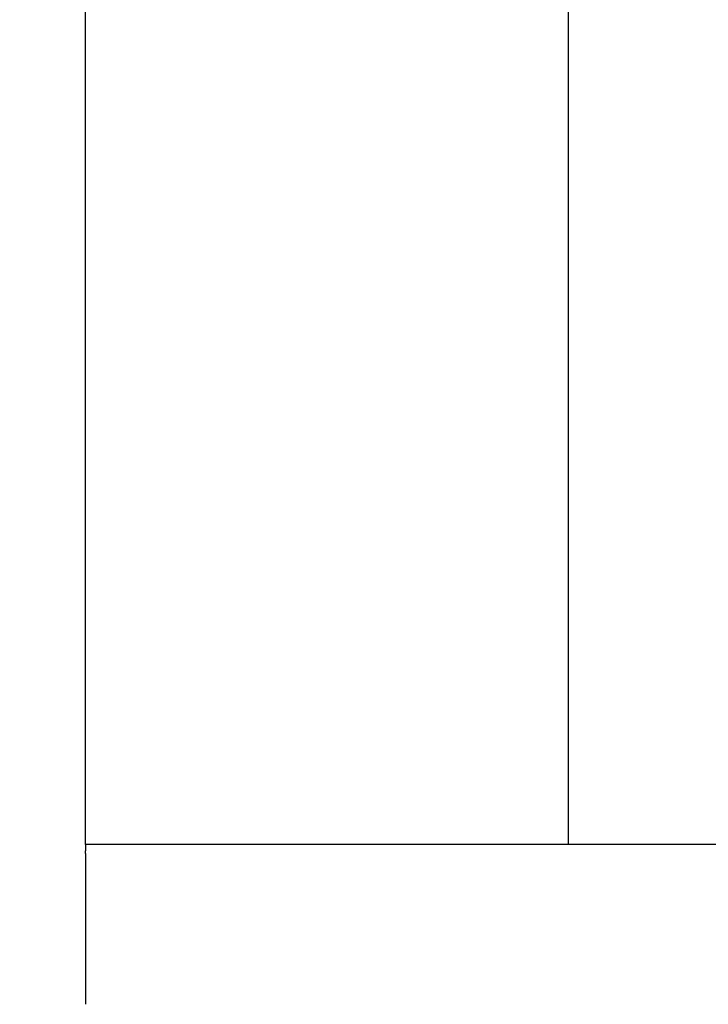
# Model space of a CAD drawing. Header units: inches. Extents: x 5 to 1128, y -85 to 748.
# Tile 141 of 256: x 121 to 144, y 355 to 388. Entities that reach past the tile are written whole.
import ezdxf

# ---------------------------------------------------------------- set-up
doc = ezdxf.new("R2010")
doc.units = ezdxf.units.IN
doc.header["$LTSCALE"] = 32
doc.header["$MEASUREMENT"] = 0
doc.layers.add('Dimension (ANSI)', color=7, linetype='Continuous', lineweight=25)
doc.layers.add('Visible (ANSI)', color=7, linetype='Continuous', lineweight=30)
doc.styles.add('Note Text (ANSI)', font='tahoma.ttf')
doc.dimstyles.new('SB Fraction-16 (ANSI)', dxfattribs={"dimscale": 32, "dimtxt": 0.125, "dimasz": 0.098425, "dimexe": 0.125, "dimexo": 0.0625, "dimgap": 0.031496, "dimtad": 0, "dimtih": 1, "dimtoh": 1, "dimdec": 4, "dimrnd": 1e-08, "dimzin": 0, "dimdsep": 46, "dimlunit": 5, "dimtxsty": 'Note Text (ANSI)', "dimcen": 0.09, "dimdle": 0.393701, "dimclrd": 256, "dimclre": 256, "dimclrt": 256, "dimadec": 0, "dimazin": 3, "dimtfac": 0.96, "dimtofl": 0, "dimtmove": 0, "dimatfit": 3, "dimfxl": 1, "dimfrac": 2, "dimtolj": 1, "dimtzin": 12, "dimlwd": -1, "dimlwe": -1, "dimarcsym": 0})

# ---------------------------------------------------------------- blocks, each defined once
blk = doc.blocks.new('*D15')
at = {"layer": 'Defpoints', "color": 0, "transparency": 16777216}
for p in [(139.762, 440.484), (103.525, 354.484), (123.682, 354.484)]:
    blk.add_point(p, dxfattribs=at)
at = {"layer": 'Dimension (ANSI)', "transparency": 16777216}
for p, q in [((137.762, 440.484), (99.525, 440.484)), ((103.525, 437.334), (103.525, 405.583)), ((103.525, 357.633), (103.525, 399.384)), ((121.682, 354.484), (99.525, 354.484))]:
    blk.add_line(p, q, dxfattribs=at)
for points in [[(103, 437.334), (104.05, 437.334), (103.525, 440.484)], [(103, 357.633), (104.05, 357.633), (103.525, 354.484)]]:
    blk.add_solid(points, dxfattribs=at)
at = {"layer": 'Dimension (ANSI)', "transparency": 16777216, "insert": (100.711, 404.575), "char_height": 4, "attachment_point": 1, "style": 'Note Text (ANSI)'}
blk.add_mtext('\\A1;86', dxfattribs=at)
blk = doc.blocks.new('*D16')
at = {"layer": 'Defpoints', "color": 0, "transparency": 16777216}
for p in [(170.307, 471.984), (79.417, 159.272), (130.37, 159.272)]:
    blk.add_point(p, dxfattribs=at)
at = {"layer": 'Dimension (ANSI)', "transparency": 16777216}
for p, q in [((168.307, 471.984), (75.417, 471.984)), ((79.417, 468.834), (79.417, 327.661)), ((79.417, 162.422), (79.417, 320.595)), ((128.37, 159.272), (75.417, 159.272))]:
    blk.add_line(p, q, dxfattribs=at)
for points in [[(78.892, 468.834), (79.942, 468.834), (79.417, 471.984)], [(78.892, 162.422), (79.942, 162.422), (79.417, 159.272)]]:
    blk.add_solid(points, dxfattribs=at)
at = {"layer": 'Dimension (ANSI)', "transparency": 16777216, "insert": (67.214, 326.653), "char_height": 4, "attachment_point": 1, "style": 'Note Text (ANSI)'}
blk.add_mtext('\\A1;312 11/16', dxfattribs=at)

msp = doc.modelspace()

# ---------------------------------------------------------------- linework, layer by layer
at = {"layer": 'Visible (ANSI)'}
for p, q in [((123.68226, 360.48367), (123.68226, 436.48367)), ((139.76226, 360.48367), (139.76226, 434.48367)), ((147.71351, 360.48367), (123.68226, 360.48367)), ((123.68226, 360.48367), (123.68226, 360.27662)), ((139.96931, 360.48367), (139.76226, 360.48367)), ((123.68226, 360.18075), (123.68226, 360.27662)), ((123.68226, 360.18075), (123.68226, 360.11045)), ((123.68226, 360.11045), (123.68226, 359.80772)), ((123.68226, 359.80772), (123.68226, 355.15962))]:
    msp.add_line(p, q, dxfattribs=at)

# ---------------------------------------------------------------- dimensions: what is measured, and where the dimension line sits
at = {"layer": 'Dimension (ANSI)'}
for base, p1, p2, angle, picture, middle in [((79.41701, 159.27197), (170.30726, 471.98367), (130.36976, 159.27197), 270, '*D16', (79.41701, 324.12782)), ((103.52478, 354.48367), (139.76226, 440.48367), (123.68226, 354.48367), 90, '*D15', (103.52478, 402.48367))]:
    dim = msp.add_linear_dim(base=base, p1=p1, p2=p2, angle=angle, dimstyle='SB Fraction-16 (ANSI)', override={"dimgap": 0.031496, "dimdec": 4, "dimtol": 0, "dimlim": 0, "dimtp": 0, "dimtm": 0, "dimtdec": 2, "dimatfit": 1}, dxfattribs=at)
    dim.commit()
    dim.dimension.update_dxf_attribs({"geometry": picture, "text_midpoint": middle, "dimtype": 160})

doc.saveas('drawing.dxf')
